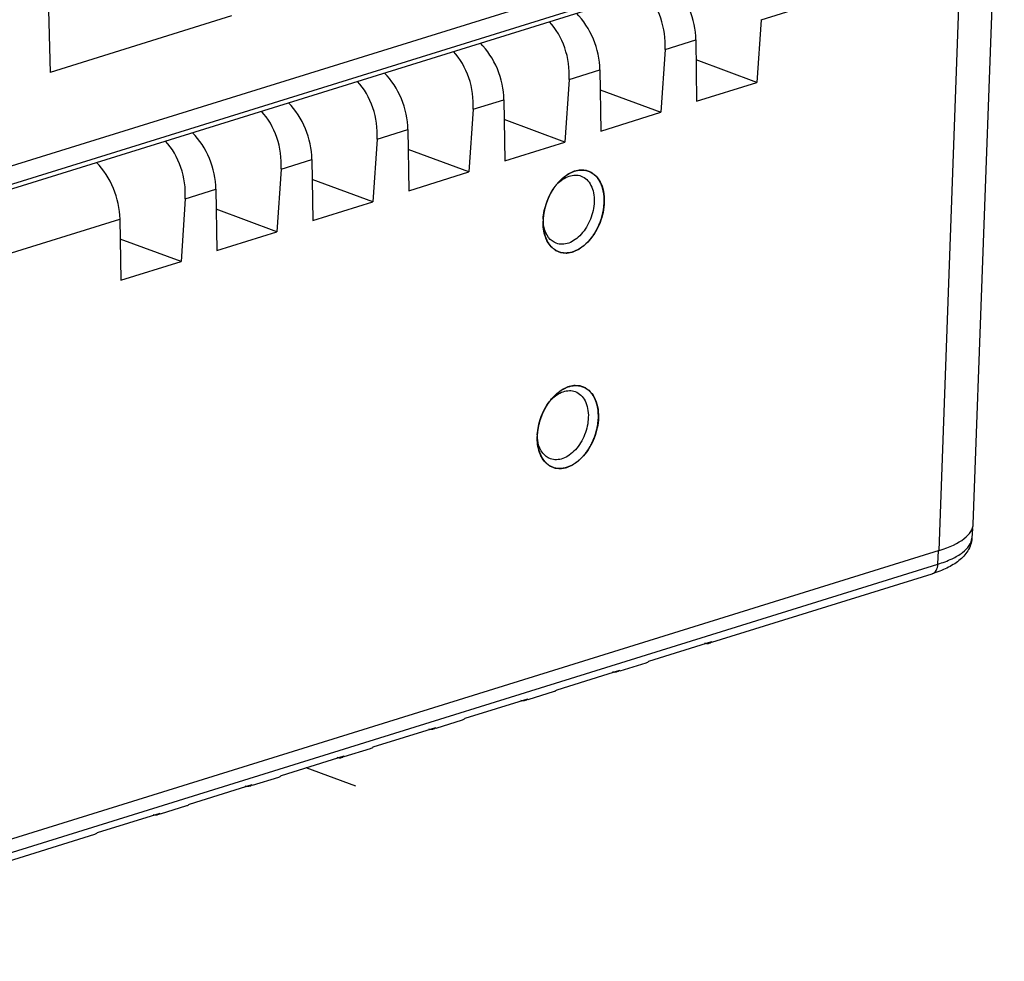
# Model space of a CAD drawing. Header units: millimetres. Extents: x 773 to 1664, y 340 to 970.
# Tile 43 of 60: x 1391 to 1425, y 739 to 772. Entities that reach past the tile are written whole.
import ezdxf

# ---------------------------------------------------------------- set-up
doc = ezdxf.new("R2010")
doc.units = ezdxf.units.MM
doc.header["$LTSCALE"] = 46.2
doc.layers.get('0').update_dxf_attribs({"linetype": 'CONTINUOUS'})

msp = doc.modelspace()

# ---------------------------------------------------------------- linework, layer by layer
at = {"linetype": 'Continuous'}
for p, q in [((1391.452, 783.981), (1391.81, 769.829)), ((1377.658, 762.582), (1425.118, 777.342)), ((1424.944, 776.477), (1377.519, 761.727)), ((1425.065, 776.676), (1377.64, 761.926)), ((1424.036, 754.068), (1424.786, 774.743)), ((1416.626, 771.667), (1423.592, 773.833)), ((1422.841, 753.142), (1423.592, 773.833)), ((1398.142, 771.799), (1391.81, 769.829)), ((1416.626, 771.667), (1416.482, 769.478)), ((1413.276, 770.625), (1414.352, 770.959)), ((1414.352, 770.959), (1414.38, 768.824)), ((1413.276, 770.625), (1413.132, 768.436)), ((1416.482, 769.478), (1414.361, 770.264)), ((1409.926, 769.583), (1411.002, 769.918)), ((1411.002, 769.918), (1411.03, 767.783)), ((1409.926, 769.583), (1409.782, 767.394)), ((1414.38, 768.824), (1416.482, 769.478)), ((1411.011, 769.222), (1413.132, 768.436)), ((1406.576, 768.541), (1407.652, 768.876)), ((1407.652, 768.876), (1407.68, 766.741)), ((1406.576, 768.541), (1406.432, 766.353)), ((1411.03, 767.783), (1413.132, 768.436)), ((1409.782, 767.394), (1407.661, 768.18)), ((1403.226, 767.499), (1404.302, 767.834)), ((1404.302, 767.834), (1404.33, 765.699)), ((1403.226, 767.499), (1403.082, 765.311)), ((1406.432, 766.353), (1404.311, 767.138)), ((1407.68, 766.741), (1409.782, 767.394)), ((1399.876, 766.457), (1400.952, 766.792)), ((1400.952, 766.792), (1400.98, 764.657)), ((1399.876, 766.457), (1399.732, 764.269)), ((1403.082, 765.311), (1400.961, 766.096)), ((1404.33, 765.699), (1406.432, 766.353)), ((1396.526, 765.415), (1397.602, 765.75)), ((1397.602, 765.75), (1397.63, 763.615)), ((1409.435, 765.847), (1409.415, 765.819)), ((1396.526, 765.415), (1396.382, 763.227)), ((1399.732, 764.269), (1397.611, 765.054)), ((1400.98, 764.657), (1403.082, 765.311)), ((1379.922, 760.251), (1394.252, 764.708)), ((1394.252, 764.708), (1394.28, 762.573)), ((1396.382, 763.227), (1394.261, 764.012)), ((1397.63, 763.615), (1399.732, 764.269)), ((1394.28, 762.573), (1396.382, 763.227)), ((1409.231, 758.327), (1409.211, 758.3)), ((1424.004, 753.917), (1423.985, 753.578)), ((1422.841, 753.142), (1379.362, 739.62)), ((1422.802, 752.67), (1422.825, 753.149)), ((1379.323, 739.147), (1422.802, 752.67)), ((1414.912, 749.943), (1422.601, 752.334)), ((1412.716, 749.287), (1414.905, 749.968)), ((1411.705, 748.946), (1412.621, 749.231)), ((1409.508, 748.29), (1411.697, 748.97)), ((1408.497, 747.948), (1409.414, 748.233)), ((1406.301, 747.292), (1408.49, 747.973)), ((1405.29, 746.951), (1406.206, 747.236)), ((1403.094, 746.294), (1405.282, 746.975)), ((1402.082, 745.953), (1402.999, 746.238)), ((1399.886, 745.297), (1402.075, 745.978)), ((1402.486, 744.919), (1400.745, 745.564)), ((1398.875, 744.956), (1399.791, 745.241)), ((1396.679, 744.299), (1398.867, 744.98)), ((1395.668, 743.958), (1396.584, 744.243)), ((1393.471, 743.302), (1395.66, 743.983)), ((1379.122, 738.812), (1393.377, 743.245))]:
    msp.add_line(p, q, dxfattribs=at)
for centre, radius, start, end in [((1410.981, 764.713), 1.917, 140.7637, 143.5727), ((1410.91, 764.589), 1.893, 176.5472, 178.4388), ((1410.777, 757.193), 1.917, 140.7637, 143.5727), ((1410.706, 757.07), 1.893, 176.5472, 178.4388)]:
    msp.add_arc(centre, radius, start, end, dxfattribs=at)
for centre, major_axis, ratio, start_param, end_param in [((1412.951, 771.479), (-0.708, 1.873), 0.646258, -2.083049, -0.956352), ((1411.875, 771.144), (-0.469, 1.947), 0.681741, -1.999973, -0.873276), ((1409.601, 770.437), (-0.708, 1.873), 0.646258, -2.083049, -0.95635), ((1408.525, 770.102), (-0.469, 1.947), 0.681741, -1.999973, -0.873274), ((1406.251, 769.395), (-0.708, 1.873), 0.646258, -2.083049, -0.956349), ((1405.175, 769.06), (-0.469, 1.947), 0.681741, -1.999973, -0.873272), ((1402.901, 768.353), (-0.708, 1.873), 0.646258, -2.083049, -0.956347), ((1401.825, 768.018), (-0.469, 1.947), 0.681741, -1.999973, -0.873271), ((1398.475, 766.977), (-0.469, 1.947), 0.681741, -1.999973, -0.873269), ((1399.551, 767.311), (-0.708, 1.873), 0.646258, -2.083049, -0.956345), ((1395.125, 765.935), (-0.469, 1.947), 0.681741, -1.999973, -0.873267), ((1396.201, 766.269), (-0.708, 1.873), 0.646258, -2.083049, -0.956343), ((1392.851, 765.227), (-0.708, 1.873), 0.646258, -2.083049, -0.956341), ((1420.037, 754.181), (3.999, -0.108), 0.340435, -0.784577, -0.003125), ((1414.657, 750.387), (-0.163, 0.473), 0.656184, 2.647963, 3.443362), ((1412.481, 749.711), (-0.133, 0.482), 0.673988, -3.120103, -2.798283), ((1411.449, 749.39), (-0.163, 0.473), 0.656184, 2.647963, 3.443362), ((1409.274, 748.713), (-0.133, 0.482), 0.673988, -3.120103, -2.798283), ((1408.242, 748.392), (-0.163, 0.473), 0.656184, 2.647963, 3.443362), ((1406.066, 747.716), (-0.133, 0.482), 0.673988, -3.120103, -2.798283), ((1405.034, 747.395), (-0.163, 0.473), 0.656184, 2.647963, 3.443362), ((1402.859, 746.718), (-0.133, 0.482), 0.673988, -3.120103, -2.798283), ((1401.827, 746.397), (-0.163, 0.473), 0.656184, 2.647963, 3.443362), ((1399.651, 745.721), (-0.133, 0.482), 0.673988, -3.120103, -2.798283), ((1398.619, 745.4), (-0.163, 0.473), 0.656184, 2.647963, 3.443362), ((1396.444, 744.723), (-0.133, 0.482), 0.673988, -3.120103, -2.798283), ((1395.412, 744.402), (-0.163, 0.473), 0.656184, 2.647963, 3.443362), ((1393.236, 743.726), (-0.133, 0.482), 0.673988, -3.120103, -2.798283)]:
    msp.add_ellipse(centre, major_axis=major_axis, ratio=ratio, start_param=start_param, end_param=end_param, dxfattribs=at)
for points, knots in [([(1411.157, 765.306), (1411.155, 765.337), (1411.153, 765.384), (1411.15, 765.446), (1411.147, 765.493), (1411.146, 765.528), (1411.144, 765.551), (1411.144, 765.561), (1411.144, 765.569), (1411.143, 765.574), (1411.143, 765.578), (1411.142, 765.581), (1411.141, 765.587), (1411.139, 765.596), (1411.136, 765.61), (1411.132, 765.628), (1411.127, 765.649), (1411.121, 765.678), (1411.113, 765.713), (1411.105, 765.749), (1411.099, 765.774), (1411.096, 765.788), (1411.094, 765.799), (1411.092, 765.809), (1411.09, 765.818), (1411.089, 765.823), (1411.088, 765.826), (1411.087, 765.828), (1411.086, 765.831), (1411.084, 765.835), (1411.08, 765.844), (1411.074, 765.858), (1411.066, 765.876), (1411.058, 765.895), (1411.047, 765.919), (1411.036, 765.944), (1411.025, 765.968), (1411.017, 765.987), (1411.009, 766.005), (1411.002, 766.021), (1410.997, 766.033), (1410.993, 766.041), (1410.989, 766.046), (1410.986, 766.051), (1410.981, 766.057), (1410.975, 766.064), (1410.968, 766.074), (1410.955, 766.091), (1410.936, 766.116), (1410.914, 766.146), (1410.895, 766.17), (1410.882, 766.188), (1410.875, 766.198), (1410.87, 766.204), (1410.867, 766.208), (1410.865, 766.211), (1410.863, 766.213), (1410.86, 766.215), (1410.855, 766.219), (1410.85, 766.223), (1410.84, 766.23), (1410.829, 766.239), (1410.81, 766.253), (1410.787, 766.271), (1410.764, 766.289), (1410.746, 766.303), (1410.734, 766.312), (1410.725, 766.319), (1410.718, 766.324), (1410.712, 766.328), (1410.708, 766.332), (1410.705, 766.334), (1410.703, 766.336), (1410.702, 766.337), (1410.7, 766.337), (1410.699, 766.338), (1410.695, 766.339), (1410.686, 766.343), (1410.673, 766.348), (1410.657, 766.354), (1410.636, 766.361), (1410.609, 766.371), (1410.583, 766.381), (1410.561, 766.389), (1410.546, 766.395), (1410.532, 766.4), (1410.524, 766.404), (1410.52, 766.405), (1410.518, 766.406), (1410.517, 766.406), (1410.515, 766.406), (1410.513, 766.407), (1410.509, 766.407), (1410.503, 766.407), (1410.496, 766.408), (1410.487, 766.408), (1410.475, 766.409), (1410.46, 766.41), (1410.437, 766.411), (1410.407, 766.413), (1410.378, 766.415), (1410.354, 766.417), (1410.339, 766.417), (1410.328, 766.418), (1410.32, 766.419), (1410.314, 766.419), (1410.311, 766.419), (1410.308, 766.419), (1410.305, 766.418), (1410.299, 766.417), (1410.292, 766.415), (1410.28, 766.413), (1410.259, 766.408), (1410.228, 766.402), (1410.192, 766.394), (1410.162, 766.388), (1410.141, 766.383), (1410.128, 766.381), (1410.119, 766.379), (1410.112, 766.377), (1410.106, 766.376), (1410.1, 766.375), (1410.092, 766.371), (1410.083, 766.367), (1410.074, 766.362), (1410.062, 766.357), (1410.047, 766.349), (1410.028, 766.341), (1410.004, 766.329), (1409.98, 766.318), (1409.956, 766.306), (1409.937, 766.298), (1409.919, 766.289), (1409.906, 766.283), (1409.897, 766.278), (1409.893, 766.277), (1409.89, 766.275), (1409.887, 766.274), (1409.885, 766.272), (1409.881, 766.269), (1409.874, 766.264), (1409.866, 766.258), (1409.857, 766.251), (1409.845, 766.242), (1409.825, 766.227), (1409.796, 766.206), (1409.766, 766.184), (1409.743, 766.167), (1409.725, 766.154), (1409.711, 766.143), (1409.699, 766.134), (1409.692, 766.129), (1409.687, 766.125), (1409.684, 766.123), (1409.681, 766.12), (1409.678, 766.116), (1409.672, 766.11), (1409.666, 766.103), (1409.649, 766.086), (1409.625, 766.06), (1409.592, 766.026), (1409.548, 765.98), (1409.516, 765.946), (1409.494, 765.923)], [0, 0, 0, 0, 0.03125, 0.046875, 0.0625, 0.078125, 0.082031, 0.085938, 0.087891, 0.089844, 0.09082, 0.091797, 0.09375, 0.097656, 0.101562, 0.109375, 0.117188, 0.125, 0.140625, 0.15625, 0.164062, 0.167969, 0.171875, 0.175781, 0.179688, 0.180664, 0.181641, 0.182617, 0.183594, 0.185547, 0.1875, 0.195312, 0.203125, 0.210938, 0.21875, 0.234375, 0.242188, 0.25, 0.257812, 0.265625, 0.269531, 0.273438, 0.275391, 0.277344, 0.28125, 0.285156, 0.289062, 0.296875, 0.3125, 0.328125, 0.34375, 0.351562, 0.355469, 0.359375, 0.361328, 0.362305, 0.363281, 0.365234, 0.367188, 0.371094, 0.375, 0.382812, 0.390625, 0.40625, 0.421875, 0.429688, 0.4375, 0.441406, 0.445312, 0.449219, 0.451172, 0.453125, 0.454102, 0.45459, 0.455078, 0.456055, 0.457031, 0.460938, 0.46875, 0.476562, 0.484375, 0.5, 0.515625, 0.523438, 0.53125, 0.539062, 0.542969, 0.543945, 0.544922, 0.54541, 0.545898, 0.546875, 0.548828, 0.550781, 0.554688, 0.558594, 0.5625, 0.570312, 0.578125, 0.59375, 0.609375, 0.617188, 0.625, 0.628906, 0.632812, 0.634766, 0.636719, 0.637695, 0.638672, 0.640625, 0.644531, 0.648438, 0.65625, 0.671875, 0.6875, 0.703125, 0.710938, 0.714844, 0.71875, 0.722656, 0.724609, 0.726562, 0.730469, 0.734375, 0.738281, 0.742188, 0.75, 0.757812, 0.765625, 0.78125, 0.789062, 0.796875, 0.804688, 0.8125, 0.814453, 0.816406, 0.817383, 0.818359, 0.819336, 0.820312, 0.824219, 0.828125, 0.832031, 0.835938, 0.84375, 0.859375, 0.875, 0.882812, 0.890625, 0.898438, 0.902344, 0.90625, 0.908203, 0.90918, 0.910156, 0.912109, 0.914062, 0.917969, 0.921875, 0.9375, 0.953125, 0.96875, 1, 1, 1, 1]), ([(1409.678, 766.117), (1409.724, 766.159), (1409.899, 766.299), (1410.115, 766.396), (1410.277, 766.416)], [0, 0, 0, 0, 0.273715, 1, 1, 1, 1]), ([(1410.277, 766.416), (1410.302, 766.419), (1410.399, 766.426), (1410.497, 766.414), (1410.566, 766.394)], [0, 0, 0, 0, 0.257198, 1, 1, 1, 1]), ([(1410.566, 766.394), (1410.658, 766.367), (1410.836, 766.267), (1411.029, 766.012), (1411.142, 765.679), (1411.16, 765.434), (1411.157, 765.306)], [0, 0, 0, 0, 0.215489, 0.44792, 0.709161, 1, 1, 1, 1]), ([(1409.496, 765.926), (1409.51, 765.943), (1409.567, 766.01), (1409.629, 766.073), (1409.678, 766.117)], [0, 0, 0, 0, 0.255489, 1, 1, 1, 1]), ([(1409.502, 765.924), (1409.564, 765.989), (1409.695, 766.101), (1409.914, 766.215), (1410.138, 766.258), (1410.282, 766.234), (1410.346, 766.21)], [0, 0, 0, 0, 0.28619, 0.545687, 0.780473, 1, 1, 1, 1]), ([(1410.346, 766.21), (1410.418, 766.184), (1410.557, 766.095), (1410.706, 765.884), (1410.792, 765.615), (1410.806, 765.418), (1410.803, 765.315)], [0, 0, 0, 0, 0.21542, 0.448876, 0.710432, 1, 1, 1, 1]), ([(1409.021, 764.703), (1409.027, 764.804), (1409.084, 765.211), (1409.255, 765.603), (1409.438, 765.851)], [0, 0, 0, 0, 0.247842, 1, 1, 1, 1]), ([(1409.415, 765.819), (1409.41, 765.812), (1409.401, 765.799), (1409.389, 765.782), (1409.381, 765.77), (1409.377, 765.763), (1409.372, 765.755), (1409.366, 765.746), (1409.359, 765.735), (1409.352, 765.723), (1409.346, 765.714), (1409.341, 765.706), (1409.336, 765.699), (1409.331, 765.69), (1409.325, 765.679), (1409.318, 765.669), (1409.313, 765.66), (1409.309, 765.652), (1409.306, 765.647), (1409.302, 765.641), (1409.298, 765.633), (1409.29, 765.619), (1409.282, 765.604), (1409.273, 765.588), (1409.265, 765.572), (1409.255, 765.551), (1409.244, 765.531), (1409.236, 765.515), (1409.229, 765.498), (1409.219, 765.478), (1409.212, 765.462), (1409.208, 765.453)], [0, 0, 0, 0, 0.0625, 0.125, 0.15625, 0.171875, 0.1875, 0.21875, 0.25, 0.28125, 0.3125, 0.328125, 0.34375, 0.375, 0.40625, 0.4375, 0.46875, 0.484375, 0.5, 0.515625, 0.53125, 0.5625, 0.625, 0.65625, 0.6875, 0.75, 0.8125, 0.84375, 0.875, 0.9375, 1, 1, 1, 1]), ([(1409.494, 765.923), (1409.489, 765.918), (1409.482, 765.909), (1409.473, 765.897), (1409.468, 765.89), (1409.463, 765.884), (1409.46, 765.88), (1409.458, 765.878), (1409.457, 765.876), (1409.455, 765.874), (1409.454, 765.872), (1409.451, 765.869), (1409.449, 765.866), (1409.447, 765.863), (1409.445, 765.86), (1409.442, 765.856), (1409.439, 765.852), (1409.436, 765.848), (1409.435, 765.847)], [0, 0, 0, 0, 0.25, 0.375, 0.5, 0.5625, 0.625, 0.65625, 0.671875, 0.6875, 0.71875, 0.75, 0.78125, 0.8125, 0.84375, 0.875, 0.9375, 1, 1, 1, 1]), ([(1409.208, 765.453), (1409.204, 765.446), (1409.198, 765.43), (1409.189, 765.41), (1409.184, 765.397), (1409.18, 765.389), (1409.177, 765.38), (1409.173, 765.37), (1409.168, 765.357), (1409.163, 765.344), (1409.159, 765.333), (1409.155, 765.325), (1409.152, 765.317), (1409.149, 765.307), (1409.144, 765.295), (1409.14, 765.283), (1409.137, 765.273), (1409.134, 765.265), (1409.132, 765.259), (1409.129, 765.252), (1409.127, 765.243), (1409.122, 765.228), (1409.116, 765.211), (1409.111, 765.193), (1409.105, 765.176), (1409.099, 765.154), (1409.093, 765.132), (1409.088, 765.114), (1409.084, 765.097), (1409.078, 765.075), (1409.074, 765.058), (1409.072, 765.05)], [0, 0, 0, 0, 0.0625, 0.125, 0.15625, 0.171875, 0.1875, 0.21875, 0.25, 0.28125, 0.3125, 0.328125, 0.34375, 0.375, 0.40625, 0.4375, 0.46875, 0.484375, 0.5, 0.515625, 0.53125, 0.5625, 0.625, 0.65625, 0.6875, 0.75, 0.8125, 0.84375, 0.875, 0.9375, 1, 1, 1, 1]), ([(1409.018, 764.641), (1409.019, 764.618), (1409.021, 764.585), (1409.023, 764.54), (1409.025, 764.507), (1409.026, 764.473), (1409.028, 764.445), (1409.029, 764.423), (1409.029, 764.409), (1409.03, 764.398), (1409.03, 764.39), (1409.031, 764.383), (1409.031, 764.378), (1409.031, 764.375), (1409.031, 764.373), (1409.032, 764.371), (1409.032, 764.369), (1409.033, 764.364), (1409.035, 764.358), (1409.036, 764.35), (1409.038, 764.34), (1409.041, 764.327), (1409.046, 764.307), (1409.051, 764.281), (1409.058, 764.251), (1409.064, 764.22), (1409.07, 764.195), (1409.074, 764.174), (1409.077, 764.162), (1409.079, 764.151), (1409.081, 764.144), (1409.082, 764.137), (1409.083, 764.133), (1409.084, 764.13), (1409.084, 764.128), (1409.085, 764.127), (1409.086, 764.124), (1409.088, 764.121), (1409.09, 764.115), (1409.093, 764.108), (1409.097, 764.1), (1409.102, 764.089), (1409.109, 764.071), (1409.119, 764.049), (1409.13, 764.022), (1409.141, 763.996), (1409.151, 763.973), (1409.159, 763.956), (1409.163, 763.945), (1409.167, 763.936), (1409.17, 763.929), (1409.172, 763.924), (1409.174, 763.92), (1409.175, 763.918), (1409.176, 763.916), (1409.177, 763.915), (1409.178, 763.913), (1409.18, 763.91), (1409.184, 763.905), (1409.188, 763.9), (1409.193, 763.892), (1409.2, 763.883), (1409.211, 763.869), (1409.224, 763.85), (1409.24, 763.828), (1409.256, 763.807), (1409.27, 763.788), (1409.28, 763.774), (1409.287, 763.765), (1409.292, 763.757), (1409.296, 763.752), (1409.3, 763.747), (1409.302, 763.744), (1409.303, 763.742), (1409.304, 763.741), (1409.306, 763.74), (1409.307, 763.739), (1409.31, 763.736), (1409.314, 763.733), (1409.319, 763.729), (1409.326, 763.724), (1409.334, 763.718), (1409.347, 763.707), (1409.363, 763.694), (1409.383, 763.679), (1409.402, 763.663), (1409.419, 763.65), (1409.432, 763.64), (1409.44, 763.633), (1409.446, 763.628), (1409.451, 763.624), (1409.455, 763.621), (1409.458, 763.619), (1409.46, 763.618), (1409.461, 763.616), (1409.462, 763.616), (1409.464, 763.615), (1409.467, 763.614), (1409.472, 763.612), (1409.478, 763.61), (1409.485, 763.607), (1409.495, 763.603), (1409.51, 763.597), (1409.529, 763.589), (1409.551, 763.58), (1409.574, 763.571), (1409.592, 763.563), (1409.607, 763.557), (1409.617, 763.554), (1409.624, 763.551), (1409.63, 763.548), (1409.635, 763.546), (1409.638, 763.545), (1409.64, 763.544), (1409.641, 763.544), (1409.643, 763.544), (1409.645, 763.543), (1409.648, 763.543), (1409.654, 763.543), (1409.66, 763.542), (1409.668, 763.541), (1409.678, 763.54), (1409.695, 763.539), (1409.715, 763.537), (1409.74, 763.534), (1409.765, 763.532), (1409.785, 763.53), (1409.802, 763.529), (1409.812, 763.528), (1409.82, 763.527), (1409.826, 763.526), (1409.831, 763.526), (1409.835, 763.526), (1409.837, 763.525), (1409.839, 763.525), (1409.84, 763.526), (1409.842, 763.526), (1409.846, 763.527), (1409.852, 763.528), (1409.858, 763.529), (1409.867, 763.53), (1409.878, 763.532), (1409.896, 763.536), (1409.918, 763.539), (1409.944, 763.544), (1409.97, 763.549), (1409.992, 763.553), (1410.01, 763.556), (1410.021, 763.558), (1410.029, 763.56), (1410.036, 763.561), (1410.042, 763.562), (1410.045, 763.562), (1410.048, 763.563), (1410.049, 763.563), (1410.051, 763.564), (1410.053, 763.565), (1410.057, 763.567), (1410.062, 763.569), (1410.069, 763.572), (1410.077, 763.576), (1410.088, 763.58), (1410.106, 763.588), (1410.127, 763.597), (1410.153, 763.609), (1410.179, 763.62), (1410.201, 763.63), (1410.219, 763.637), (1410.229, 763.642), (1410.238, 763.646), (1410.245, 763.649), (1410.25, 763.651), (1410.254, 763.653), (1410.256, 763.654), (1410.258, 763.655), (1410.259, 763.656), (1410.261, 763.657), (1410.265, 763.66), (1410.27, 763.663), (1410.277, 763.668), (1410.285, 763.674), (1410.295, 763.681), (1410.312, 763.693), (1410.333, 763.708), (1410.359, 763.725), (1410.384, 763.743), (1410.405, 763.758), (1410.422, 763.77), (1410.432, 763.777), (1410.441, 763.783), (1410.447, 763.787), (1410.452, 763.791), (1410.456, 763.794), (1410.458, 763.795), (1410.46, 763.796), (1410.461, 763.798), (1410.463, 763.8), (1410.466, 763.803), (1410.471, 763.808), (1410.477, 763.814), (1410.485, 763.822), (1410.495, 763.831), (1410.51, 763.847), (1410.53, 763.866), (1410.553, 763.89), (1410.577, 763.913), (1410.596, 763.932), (1410.612, 763.948), (1410.622, 763.958), (1410.63, 763.965), (1410.635, 763.971), (1410.64, 763.976), (1410.644, 763.98), (1410.647, 763.983), (1410.65, 763.986), (1410.653, 763.991), (1410.658, 763.997), (1410.663, 764.004), (1410.67, 764.014), (1410.679, 764.026), (1410.693, 764.045), (1410.711, 764.068), (1410.732, 764.097), (1410.753, 764.126), (1410.771, 764.149), (1410.785, 764.168), (1410.795, 764.183), (1410.804, 764.195), (1410.81, 764.203), (1410.814, 764.208), (1410.817, 764.211), (1410.819, 764.215), (1410.821, 764.221), (1410.826, 764.23), (1410.834, 764.243), (1410.842, 764.259), (1410.854, 764.28), (1410.868, 764.306), (1410.886, 764.338), (1410.903, 764.37), (1410.917, 764.396), (1410.929, 764.417), (1410.937, 764.433), (1410.945, 764.447), (1410.95, 764.456), (1410.952, 764.461), (1410.955, 764.465), (1410.956, 764.469), (1410.958, 764.475), (1410.962, 764.485), (1410.968, 764.499), (1410.974, 764.516), (1410.983, 764.539), (1410.994, 764.568), (1411.007, 764.602), (1411.02, 764.636), (1411.031, 764.664), (1411.04, 764.687), (1411.047, 764.704), (1411.052, 764.718), (1411.056, 764.728), (1411.058, 764.734), (1411.06, 764.738), (1411.061, 764.743), (1411.062, 764.749), (1411.065, 764.759), (1411.068, 764.774), (1411.073, 764.791), (1411.078, 764.815), (1411.085, 764.844), (1411.094, 764.879), (1411.102, 764.915), (1411.109, 764.944), (1411.115, 764.967), (1411.119, 764.985), (1411.123, 765), (1411.125, 765.01), (1411.127, 765.016), (1411.128, 765.02), (1411.128, 765.025), (1411.129, 765.031), (1411.13, 765.041), (1411.132, 765.056), (1411.133, 765.074), (1411.136, 765.098), (1411.139, 765.127), (1411.143, 765.175), (1411.149, 765.234), (1411.154, 765.282), (1411.157, 765.306)], [0, 0, 0, 0, 0.015625, 0.023438, 0.03125, 0.039062, 0.046875, 0.050781, 0.054688, 0.056641, 0.058594, 0.060547, 0.061523, 0.062012, 0.0625, 0.062988, 0.063477, 0.064453, 0.066406, 0.068359, 0.070312, 0.074219, 0.078125, 0.085938, 0.09375, 0.101562, 0.109375, 0.113281, 0.117188, 0.119141, 0.121094, 0.123047, 0.124023, 0.124512, 0.125, 0.125488, 0.125977, 0.126953, 0.128906, 0.130859, 0.132812, 0.136719, 0.140625, 0.148438, 0.15625, 0.164062, 0.171875, 0.175781, 0.179688, 0.181641, 0.183594, 0.185547, 0.186523, 0.187012, 0.1875, 0.187988, 0.188477, 0.189453, 0.191406, 0.193359, 0.195312, 0.199219, 0.203125, 0.210938, 0.21875, 0.226562, 0.234375, 0.238281, 0.242188, 0.244141, 0.246094, 0.248047, 0.249023, 0.249512, 0.25, 0.250488, 0.250977, 0.251953, 0.253906, 0.255859, 0.257812, 0.261719, 0.265625, 0.273438, 0.28125, 0.289062, 0.296875, 0.300781, 0.304688, 0.306641, 0.308594, 0.310547, 0.311523, 0.312012, 0.3125, 0.312988, 0.313477, 0.314453, 0.316406, 0.318359, 0.320312, 0.324219, 0.328125, 0.335938, 0.34375, 0.351562, 0.359375, 0.363281, 0.367188, 0.369141, 0.371094, 0.373047, 0.374023, 0.374512, 0.375, 0.375488, 0.375977, 0.376953, 0.378906, 0.380859, 0.382812, 0.386719, 0.390625, 0.398438, 0.40625, 0.414062, 0.421875, 0.425781, 0.429688, 0.431641, 0.433594, 0.435547, 0.436523, 0.437012, 0.4375, 0.437988, 0.438477, 0.439453, 0.441406, 0.443359, 0.445312, 0.449219, 0.453125, 0.460938, 0.46875, 0.476562, 0.484375, 0.488281, 0.492188, 0.494141, 0.496094, 0.498047, 0.499023, 0.499512, 0.5, 0.500488, 0.500977, 0.501953, 0.503906, 0.505859, 0.507812, 0.511719, 0.515625, 0.523438, 0.53125, 0.539062, 0.546875, 0.550781, 0.554688, 0.556641, 0.558594, 0.560547, 0.561523, 0.562012, 0.5625, 0.562988, 0.563477, 0.564453, 0.566406, 0.568359, 0.570312, 0.574219, 0.578125, 0.585938, 0.59375, 0.601562, 0.609375, 0.613281, 0.617188, 0.619141, 0.621094, 0.623047, 0.624023, 0.624512, 0.625, 0.625488, 0.625977, 0.626953, 0.628906, 0.630859, 0.632812, 0.636719, 0.640625, 0.648438, 0.65625, 0.664062, 0.671875, 0.675781, 0.679688, 0.681641, 0.683594, 0.685547, 0.686523, 0.6875, 0.688477, 0.689453, 0.691406, 0.693359, 0.695312, 0.699219, 0.703125, 0.710938, 0.71875, 0.726562, 0.734375, 0.738281, 0.742188, 0.746094, 0.748047, 0.749023, 0.75, 0.750977, 0.751953, 0.753906, 0.757812, 0.761719, 0.765625, 0.773438, 0.78125, 0.789062, 0.796875, 0.800781, 0.804688, 0.808594, 0.810547, 0.811523, 0.8125, 0.813477, 0.814453, 0.816406, 0.820312, 0.824219, 0.828125, 0.835938, 0.84375, 0.851562, 0.859375, 0.863281, 0.867188, 0.871094, 0.873047, 0.874023, 0.875, 0.875977, 0.876953, 0.878906, 0.882812, 0.886719, 0.890625, 0.898438, 0.90625, 0.914062, 0.921875, 0.925781, 0.929688, 0.933594, 0.935547, 0.936523, 0.9375, 0.938477, 0.939453, 0.941406, 0.945312, 0.949219, 0.953125, 0.960938, 0.96875, 0.984375, 1, 1, 1, 1]), ([(1409.072, 765.05), (1409.069, 765.037), (1409.065, 765.018), (1409.06, 764.993), (1409.057, 764.977), (1409.054, 764.964), (1409.053, 764.956), (1409.051, 764.95), (1409.05, 764.943), (1409.049, 764.935), (1409.047, 764.924), (1409.045, 764.914), (1409.044, 764.905), (1409.042, 764.898), (1409.042, 764.893), (1409.041, 764.888), (1409.04, 764.882), (1409.038, 764.871), (1409.036, 764.855), (1409.034, 764.836), (1409.032, 764.82), (1409.03, 764.808), (1409.029, 764.8), (1409.029, 764.794), (1409.028, 764.787), (1409.027, 764.775), (1409.025, 764.758), (1409.024, 764.744), (1409.023, 764.737)], [0, 0, 0, 0, 0.125, 0.1875, 0.25, 0.28125, 0.3125, 0.328125, 0.34375, 0.375, 0.40625, 0.4375, 0.46875, 0.484375, 0.5, 0.515625, 0.53125, 0.5625, 0.625, 0.6875, 0.75, 0.78125, 0.8125, 0.828125, 0.84375, 0.875, 0.9375, 1, 1, 1, 1]), ([(1410.803, 765.315), (1410.798, 765.107), (1410.706, 764.695), (1410.44, 764.25), (1410.153, 763.99), (1409.927, 763.866), (1409.695, 763.817), (1409.545, 763.841), (1409.478, 763.866)], [0, 0, 0, 0, 0.280912, 0.558768, 0.685556, 0.800322, 0.903719, 1, 1, 1, 1]), ([(1411.157, 765.306), (1411.15, 765.062), (1411.044, 764.577), (1410.737, 764.051), (1410.404, 763.737), (1410.14, 763.582), (1409.869, 763.512), (1409.689, 763.529), (1409.609, 763.552)], [0, 0, 0, 0, 0.279281, 0.556461, 0.683647, 0.79925, 0.903517, 1, 1, 1, 1]), ([(1409.023, 764.737), (1409.023, 764.729), (1409.022, 764.718), (1409.021, 764.703), (1409.02, 764.694), (1409.02, 764.687), (1409.02, 764.682), (1409.02, 764.679), (1409.02, 764.677), (1409.02, 764.674), (1409.019, 764.671), (1409.019, 764.667), (1409.019, 764.664), (1409.019, 764.66), (1409.019, 764.656), (1409.019, 764.652), (1409.018, 764.647), (1409.018, 764.643), (1409.018, 764.641)], [0, 0, 0, 0, 0.25, 0.375, 0.5, 0.5625, 0.625, 0.65625, 0.671875, 0.6875, 0.71875, 0.75, 0.78125, 0.8125, 0.84375, 0.875, 0.9375, 1, 1, 1, 1]), ([(1409.167, 763.931), (1409.141, 763.98), (1409.043, 764.204), (1409.013, 764.453), (1409.018, 764.641)], [0, 0, 0, 0, 0.230568, 1, 1, 1, 1]), ([(1409.055, 764.412), (1409.051, 764.43), (1409.035, 764.504), (1409.026, 764.58), (1409.023, 764.638)], [0, 0, 0, 0, 0.243277, 1, 1, 1, 1]), ([(1409.478, 763.866), (1409.375, 763.904), (1409.177, 764.061), (1409.084, 764.288), (1409.055, 764.412)], [0, 0, 0, 0, 0.464825, 1, 1, 1, 1]), ([(1409.358, 763.69), (1409.34, 763.706), (1409.265, 763.777), (1409.205, 763.862), (1409.167, 763.931)], [0, 0, 0, 0, 0.24104, 1, 1, 1, 1]), ([(1409.609, 763.552), (1409.54, 763.573), (1409.452, 763.615), (1409.377, 763.674), (1409.358, 763.69)], [0, 0, 0, 0, 0.745308, 1, 1, 1, 1]), ([(1410.953, 757.786), (1410.951, 757.817), (1410.949, 757.864), (1410.946, 757.927), (1410.943, 757.973), (1410.941, 758.008), (1410.94, 758.032), (1410.94, 758.041), (1410.939, 758.049), (1410.939, 758.054), (1410.939, 758.058), (1410.938, 758.062), (1410.937, 758.068), (1410.935, 758.077), (1410.932, 758.091), (1410.928, 758.109), (1410.923, 758.13), (1410.917, 758.159), (1410.909, 758.194), (1410.901, 758.23), (1410.895, 758.255), (1410.892, 758.269), (1410.89, 758.279), (1410.887, 758.29), (1410.886, 758.298), (1410.885, 758.303), (1410.884, 758.306), (1410.883, 758.308), (1410.882, 758.312), (1410.88, 758.315), (1410.876, 758.325), (1410.87, 758.338), (1410.862, 758.357), (1410.854, 758.375), (1410.843, 758.4), (1410.832, 758.425), (1410.821, 758.449), (1410.813, 758.468), (1410.805, 758.486), (1410.798, 758.501), (1410.792, 758.514), (1410.789, 758.521), (1410.785, 758.526), (1410.782, 758.531), (1410.777, 758.537), (1410.771, 758.545), (1410.764, 758.555), (1410.751, 758.572), (1410.732, 758.597), (1410.71, 758.626), (1410.691, 758.651), (1410.678, 758.668), (1410.67, 758.678), (1410.666, 758.684), (1410.663, 758.689), (1410.661, 758.691), (1410.659, 758.694), (1410.656, 758.696), (1410.651, 758.699), (1410.646, 758.704), (1410.636, 758.711), (1410.625, 758.72), (1410.606, 758.734), (1410.583, 758.752), (1410.56, 758.769), (1410.542, 758.783), (1410.53, 758.792), (1410.521, 758.799), (1410.514, 758.805), (1410.508, 758.809), (1410.504, 758.813), (1410.501, 758.815), (1410.499, 758.816), (1410.498, 758.817), (1410.496, 758.818), (1410.495, 758.818), (1410.491, 758.82), (1410.482, 758.823), (1410.469, 758.828), (1410.453, 758.834), (1410.432, 758.842), (1410.405, 758.852), (1410.379, 758.862), (1410.357, 758.87), (1410.341, 758.876), (1410.328, 758.881), (1410.32, 758.884), (1410.316, 758.886), (1410.314, 758.886), (1410.313, 758.887), (1410.311, 758.887), (1410.309, 758.887), (1410.305, 758.887), (1410.299, 758.888), (1410.292, 758.888), (1410.283, 758.889), (1410.271, 758.89), (1410.256, 758.891), (1410.233, 758.892), (1410.203, 758.894), (1410.174, 758.896), (1410.15, 758.897), (1410.135, 758.898), (1410.124, 758.899), (1410.116, 758.899), (1410.11, 758.9), (1410.107, 758.9), (1410.104, 758.899), (1410.101, 758.899), (1410.095, 758.897), (1410.088, 758.896), (1410.076, 758.893), (1410.054, 758.889), (1410.024, 758.882), (1409.988, 758.875), (1409.958, 758.868), (1409.936, 758.864), (1409.924, 758.861), (1409.915, 758.859), (1409.908, 758.858), (1409.902, 758.856), (1409.896, 758.855), (1409.888, 758.851), (1409.879, 758.847), (1409.87, 758.843), (1409.858, 758.837), (1409.843, 758.83), (1409.824, 758.821), (1409.8, 758.81), (1409.776, 758.798), (1409.752, 758.787), (1409.733, 758.778), (1409.715, 758.77), (1409.702, 758.763), (1409.693, 758.759), (1409.689, 758.757), (1409.686, 758.756), (1409.683, 758.755), (1409.681, 758.753), (1409.677, 758.75), (1409.67, 758.745), (1409.662, 758.738), (1409.653, 758.732), (1409.641, 758.723), (1409.621, 758.708), (1409.591, 758.686), (1409.562, 758.665), (1409.539, 758.647), (1409.521, 758.634), (1409.507, 758.623), (1409.495, 758.615), (1409.488, 758.609), (1409.483, 758.605), (1409.48, 758.603), (1409.477, 758.6), (1409.474, 758.597), (1409.468, 758.591), (1409.461, 758.584), (1409.445, 758.567), (1409.421, 758.541), (1409.388, 758.507), (1409.344, 758.461), (1409.312, 758.427), (1409.29, 758.404)], [0, 0, 0, 0, 0.03125, 0.046875, 0.0625, 0.078125, 0.082031, 0.085938, 0.087891, 0.089844, 0.09082, 0.091797, 0.09375, 0.097656, 0.101562, 0.109375, 0.117188, 0.125, 0.140625, 0.15625, 0.164062, 0.167969, 0.171875, 0.175781, 0.179688, 0.180664, 0.181641, 0.182617, 0.183594, 0.185547, 0.1875, 0.195312, 0.203125, 0.210938, 0.21875, 0.234375, 0.242188, 0.25, 0.257812, 0.265625, 0.269531, 0.273438, 0.275391, 0.277344, 0.28125, 0.285156, 0.289062, 0.296875, 0.3125, 0.328125, 0.34375, 0.351562, 0.355469, 0.359375, 0.361328, 0.362305, 0.363281, 0.365234, 0.367188, 0.371094, 0.375, 0.382812, 0.390625, 0.40625, 0.421875, 0.429688, 0.4375, 0.441406, 0.445312, 0.449219, 0.451172, 0.453125, 0.454102, 0.45459, 0.455078, 0.456055, 0.457031, 0.460938, 0.46875, 0.476562, 0.484375, 0.5, 0.515625, 0.523438, 0.53125, 0.539062, 0.542969, 0.543945, 0.544922, 0.54541, 0.545898, 0.546875, 0.548828, 0.550781, 0.554688, 0.558594, 0.5625, 0.570312, 0.578125, 0.59375, 0.609375, 0.617188, 0.625, 0.628906, 0.632812, 0.634766, 0.636719, 0.637695, 0.638672, 0.640625, 0.644531, 0.648438, 0.65625, 0.671875, 0.6875, 0.703125, 0.710938, 0.714844, 0.71875, 0.722656, 0.724609, 0.726562, 0.730469, 0.734375, 0.738281, 0.742188, 0.75, 0.757812, 0.765625, 0.78125, 0.789062, 0.796875, 0.804688, 0.8125, 0.814453, 0.816406, 0.817383, 0.818359, 0.819336, 0.820312, 0.824219, 0.828125, 0.832031, 0.835938, 0.84375, 0.859375, 0.875, 0.882812, 0.890625, 0.898438, 0.902344, 0.90625, 0.908203, 0.90918, 0.910156, 0.912109, 0.914062, 0.917969, 0.921875, 0.9375, 0.953125, 0.96875, 1, 1, 1, 1]), ([(1409.474, 758.598), (1409.52, 758.639), (1409.695, 758.779), (1409.911, 758.877), (1410.073, 758.897)], [0, 0, 0, 0, 0.273715, 1, 1, 1, 1]), ([(1410.073, 758.897), (1410.098, 758.9), (1410.195, 758.907), (1410.293, 758.895), (1410.362, 758.874)], [0, 0, 0, 0, 0.257198, 1, 1, 1, 1]), ([(1410.362, 758.874), (1410.454, 758.847), (1410.632, 758.747), (1410.825, 758.492), (1410.938, 758.16), (1410.956, 757.915), (1410.953, 757.786)], [0, 0, 0, 0, 0.215489, 0.44792, 0.709161, 1, 1, 1, 1]), ([(1409.292, 758.406), (1409.306, 758.424), (1409.363, 758.491), (1409.425, 758.554), (1409.474, 758.598)], [0, 0, 0, 0, 0.255489, 1, 1, 1, 1]), ([(1409.298, 758.405), (1409.36, 758.47), (1409.491, 758.582), (1409.71, 758.696), (1409.934, 758.738), (1410.078, 758.715), (1410.142, 758.691)], [0, 0, 0, 0, 0.28619, 0.545687, 0.780473, 1, 1, 1, 1]), ([(1410.142, 758.691), (1410.214, 758.664), (1410.353, 758.575), (1410.502, 758.365), (1410.588, 758.096), (1410.602, 757.899), (1410.599, 757.796)], [0, 0, 0, 0, 0.21542, 0.448876, 0.710432, 1, 1, 1, 1]), ([(1408.817, 757.184), (1408.823, 757.285), (1408.88, 757.692), (1409.051, 758.084), (1409.234, 758.332)], [0, 0, 0, 0, 0.247842, 1, 1, 1, 1]), ([(1409.211, 758.3), (1409.206, 758.293), (1409.197, 758.279), (1409.185, 758.262), (1409.177, 758.251), (1409.173, 758.244), (1409.168, 758.236), (1409.162, 758.227), (1409.155, 758.215), (1409.148, 758.204), (1409.142, 758.195), (1409.137, 758.187), (1409.132, 758.18), (1409.127, 758.171), (1409.121, 758.16), (1409.114, 758.149), (1409.109, 758.14), (1409.105, 758.133), (1409.102, 758.128), (1409.098, 758.122), (1409.094, 758.114), (1409.086, 758.1), (1409.078, 758.084), (1409.069, 758.068), (1409.061, 758.052), (1409.051, 758.032), (1409.04, 758.012), (1409.032, 757.995), (1409.025, 757.979), (1409.015, 757.959), (1409.007, 757.942), (1409.004, 757.934)], [0, 0, 0, 0, 0.0625, 0.125, 0.15625, 0.171875, 0.1875, 0.21875, 0.25, 0.28125, 0.3125, 0.328125, 0.34375, 0.375, 0.40625, 0.4375, 0.46875, 0.484375, 0.5, 0.515625, 0.53125, 0.5625, 0.625, 0.65625, 0.6875, 0.75, 0.8125, 0.84375, 0.875, 0.9375, 1, 1, 1, 1]), ([(1409.29, 758.404), (1409.285, 758.398), (1409.278, 758.39), (1409.269, 758.378), (1409.263, 758.371), (1409.259, 758.365), (1409.256, 758.361), (1409.254, 758.358), (1409.253, 758.357), (1409.251, 758.355), (1409.25, 758.352), (1409.247, 758.349), (1409.245, 758.346), (1409.243, 758.343), (1409.241, 758.34), (1409.238, 758.337), (1409.235, 758.333), (1409.232, 758.329), (1409.231, 758.327)], [0, 0, 0, 0, 0.25, 0.375, 0.5, 0.5625, 0.625, 0.65625, 0.671875, 0.6875, 0.71875, 0.75, 0.78125, 0.8125, 0.84375, 0.875, 0.9375, 1, 1, 1, 1]), ([(1408.814, 757.121), (1408.815, 757.099), (1408.817, 757.065), (1408.819, 757.021), (1408.821, 756.987), (1408.822, 756.954), (1408.824, 756.926), (1408.825, 756.904), (1408.825, 756.89), (1408.826, 756.879), (1408.826, 756.87), (1408.827, 756.863), (1408.827, 756.859), (1408.827, 756.856), (1408.827, 756.854), (1408.828, 756.852), (1408.828, 756.849), (1408.829, 756.845), (1408.83, 756.838), (1408.832, 756.831), (1408.834, 756.821), (1408.837, 756.808), (1408.842, 756.787), (1408.847, 756.762), (1408.854, 756.731), (1408.86, 756.701), (1408.866, 756.675), (1408.87, 756.655), (1408.873, 756.642), (1408.875, 756.632), (1408.877, 756.624), (1408.878, 756.618), (1408.879, 756.613), (1408.88, 756.611), (1408.88, 756.609), (1408.881, 756.607), (1408.882, 756.605), (1408.884, 756.601), (1408.886, 756.596), (1408.889, 756.589), (1408.893, 756.58), (1408.897, 756.569), (1408.905, 756.551), (1408.915, 756.529), (1408.926, 756.503), (1408.937, 756.476), (1408.947, 756.454), (1408.955, 756.436), (1408.959, 756.425), (1408.963, 756.416), (1408.966, 756.41), (1408.968, 756.404), (1408.97, 756.4), (1408.971, 756.398), (1408.972, 756.396), (1408.973, 756.395), (1408.974, 756.393), (1408.976, 756.39), (1408.98, 756.386), (1408.984, 756.38), (1408.989, 756.373), (1408.996, 756.364), (1409.007, 756.349), (1409.02, 756.331), (1409.036, 756.309), (1409.052, 756.287), (1409.065, 756.269), (1409.076, 756.254), (1409.083, 756.245), (1409.088, 756.238), (1409.092, 756.233), (1409.096, 756.228), (1409.098, 756.225), (1409.099, 756.223), (1409.1, 756.222), (1409.102, 756.221), (1409.103, 756.219), (1409.106, 756.217), (1409.11, 756.214), (1409.115, 756.21), (1409.122, 756.205), (1409.13, 756.198), (1409.143, 756.188), (1409.159, 756.175), (1409.179, 756.159), (1409.198, 756.144), (1409.214, 756.131), (1409.227, 756.12), (1409.236, 756.114), (1409.242, 756.109), (1409.247, 756.105), (1409.251, 756.102), (1409.254, 756.099), (1409.256, 756.098), (1409.257, 756.097), (1409.258, 756.097), (1409.26, 756.096), (1409.263, 756.094), (1409.268, 756.093), (1409.274, 756.09), (1409.281, 756.087), (1409.291, 756.083), (1409.306, 756.077), (1409.324, 756.07), (1409.347, 756.061), (1409.37, 756.052), (1409.388, 756.044), (1409.403, 756.038), (1409.413, 756.034), (1409.42, 756.031), (1409.426, 756.029), (1409.431, 756.027), (1409.434, 756.026), (1409.436, 756.025), (1409.437, 756.024), (1409.439, 756.024), (1409.441, 756.024), (1409.444, 756.024), (1409.45, 756.023), (1409.456, 756.023), (1409.464, 756.022), (1409.474, 756.021), (1409.491, 756.019), (1409.511, 756.017), (1409.536, 756.015), (1409.561, 756.013), (1409.581, 756.011), (1409.598, 756.009), (1409.608, 756.008), (1409.616, 756.008), (1409.622, 756.007), (1409.627, 756.007), (1409.631, 756.006), (1409.633, 756.006), (1409.635, 756.006), (1409.636, 756.006), (1409.638, 756.007), (1409.642, 756.007), (1409.648, 756.008), (1409.654, 756.009), (1409.663, 756.011), (1409.674, 756.013), (1409.692, 756.016), (1409.714, 756.02), (1409.74, 756.025), (1409.766, 756.03), (1409.788, 756.034), (1409.806, 756.037), (1409.817, 756.039), (1409.825, 756.04), (1409.832, 756.041), (1409.837, 756.042), (1409.841, 756.043), (1409.843, 756.044), (1409.845, 756.044), (1409.847, 756.045), (1409.849, 756.045), (1409.853, 756.047), (1409.858, 756.05), (1409.865, 756.052), (1409.873, 756.056), (1409.884, 756.061), (1409.902, 756.069), (1409.923, 756.078), (1409.949, 756.09), (1409.975, 756.101), (1409.997, 756.11), (1410.014, 756.118), (1410.025, 756.123), (1410.034, 756.127), (1410.041, 756.13), (1410.046, 756.132), (1410.05, 756.134), (1410.052, 756.135), (1410.054, 756.135), (1410.055, 756.136), (1410.057, 756.138), (1410.061, 756.14), (1410.066, 756.144), (1410.072, 756.149), (1410.081, 756.154), (1410.091, 756.162), (1410.108, 756.174), (1410.129, 756.188), (1410.154, 756.206), (1410.18, 756.224), (1410.201, 756.239), (1410.218, 756.25), (1410.228, 756.258), (1410.237, 756.264), (1410.243, 756.268), (1410.248, 756.272), (1410.252, 756.274), (1410.254, 756.276), (1410.255, 756.277), (1410.257, 756.278), (1410.259, 756.28), (1410.262, 756.284), (1410.267, 756.289), (1410.273, 756.294), (1410.281, 756.302), (1410.291, 756.312), (1410.306, 756.327), (1410.326, 756.347), (1410.349, 756.37), (1410.373, 756.393), (1410.392, 756.413), (1410.408, 756.428), (1410.418, 756.438), (1410.426, 756.446), (1410.431, 756.452), (1410.436, 756.457), (1410.44, 756.461), (1410.443, 756.463), (1410.446, 756.467), (1410.449, 756.472), (1410.454, 756.478), (1410.459, 756.485), (1410.466, 756.494), (1410.475, 756.506), (1410.489, 756.525), (1410.507, 756.549), (1410.528, 756.578), (1410.549, 756.606), (1410.567, 756.63), (1410.581, 756.649), (1410.591, 756.663), (1410.6, 756.675), (1410.606, 756.684), (1410.61, 756.688), (1410.612, 756.692), (1410.614, 756.696), (1410.617, 756.701), (1410.622, 756.71), (1410.63, 756.724), (1410.638, 756.739), (1410.65, 756.761), (1410.664, 756.787), (1410.681, 756.819), (1410.699, 756.851), (1410.713, 756.877), (1410.725, 756.898), (1410.733, 756.914), (1410.74, 756.927), (1410.746, 756.936), (1410.748, 756.942), (1410.751, 756.946), (1410.752, 756.95), (1410.754, 756.956), (1410.758, 756.966), (1410.764, 756.98), (1410.77, 756.997), (1410.779, 757.02), (1410.79, 757.048), (1410.803, 757.082), (1410.816, 757.116), (1410.827, 757.145), (1410.836, 757.168), (1410.843, 757.185), (1410.848, 757.199), (1410.852, 757.209), (1410.854, 757.215), (1410.856, 757.219), (1410.857, 757.223), (1410.858, 757.229), (1410.861, 757.239), (1410.864, 757.254), (1410.869, 757.272), (1410.874, 757.295), (1410.881, 757.325), (1410.89, 757.36), (1410.898, 757.395), (1410.905, 757.425), (1410.911, 757.448), (1410.915, 757.466), (1410.919, 757.48), (1410.921, 757.491), (1410.923, 757.497), (1410.924, 757.501), (1410.924, 757.505), (1410.925, 757.511), (1410.926, 757.522), (1410.927, 757.537), (1410.929, 757.554), (1410.932, 757.578), (1410.935, 757.608), (1410.939, 757.655), (1410.945, 757.715), (1410.95, 757.762), (1410.953, 757.786)], [0, 0, 0, 0, 0.015625, 0.023438, 0.03125, 0.039062, 0.046875, 0.050781, 0.054688, 0.056641, 0.058594, 0.060547, 0.061523, 0.062012, 0.0625, 0.062988, 0.063477, 0.064453, 0.066406, 0.068359, 0.070312, 0.074219, 0.078125, 0.085938, 0.09375, 0.101562, 0.109375, 0.113281, 0.117188, 0.119141, 0.121094, 0.123047, 0.124023, 0.124512, 0.125, 0.125488, 0.125977, 0.126953, 0.128906, 0.130859, 0.132812, 0.136719, 0.140625, 0.148438, 0.15625, 0.164062, 0.171875, 0.175781, 0.179688, 0.181641, 0.183594, 0.185547, 0.186523, 0.187012, 0.1875, 0.187988, 0.188477, 0.189453, 0.191406, 0.193359, 0.195312, 0.199219, 0.203125, 0.210938, 0.21875, 0.226562, 0.234375, 0.238281, 0.242188, 0.244141, 0.246094, 0.248047, 0.249023, 0.249512, 0.25, 0.250488, 0.250977, 0.251953, 0.253906, 0.255859, 0.257812, 0.261719, 0.265625, 0.273438, 0.28125, 0.289062, 0.296875, 0.300781, 0.304688, 0.306641, 0.308594, 0.310547, 0.311523, 0.312012, 0.3125, 0.312988, 0.313477, 0.314453, 0.316406, 0.318359, 0.320312, 0.324219, 0.328125, 0.335938, 0.34375, 0.351562, 0.359375, 0.363281, 0.367188, 0.369141, 0.371094, 0.373047, 0.374023, 0.374512, 0.375, 0.375488, 0.375977, 0.376953, 0.378906, 0.380859, 0.382812, 0.386719, 0.390625, 0.398438, 0.40625, 0.414062, 0.421875, 0.425781, 0.429688, 0.431641, 0.433594, 0.435547, 0.436523, 0.437012, 0.4375, 0.437988, 0.438477, 0.439453, 0.441406, 0.443359, 0.445312, 0.449219, 0.453125, 0.460938, 0.46875, 0.476562, 0.484375, 0.488281, 0.492188, 0.494141, 0.496094, 0.498047, 0.499023, 0.499512, 0.5, 0.500488, 0.500977, 0.501953, 0.503906, 0.505859, 0.507812, 0.511719, 0.515625, 0.523438, 0.53125, 0.539062, 0.546875, 0.550781, 0.554688, 0.556641, 0.558594, 0.560547, 0.561523, 0.562012, 0.5625, 0.562988, 0.563477, 0.564453, 0.566406, 0.568359, 0.570312, 0.574219, 0.578125, 0.585938, 0.59375, 0.601562, 0.609375, 0.613281, 0.617188, 0.619141, 0.621094, 0.623047, 0.624023, 0.624512, 0.625, 0.625488, 0.625977, 0.626953, 0.628906, 0.630859, 0.632812, 0.636719, 0.640625, 0.648438, 0.65625, 0.664062, 0.671875, 0.675781, 0.679688, 0.681641, 0.683594, 0.685547, 0.686523, 0.6875, 0.688477, 0.689453, 0.691406, 0.693359, 0.695312, 0.699219, 0.703125, 0.710938, 0.71875, 0.726562, 0.734375, 0.738281, 0.742188, 0.746094, 0.748047, 0.749023, 0.75, 0.750977, 0.751953, 0.753906, 0.757812, 0.761719, 0.765625, 0.773438, 0.78125, 0.789062, 0.796875, 0.800781, 0.804688, 0.808594, 0.810547, 0.811523, 0.8125, 0.813477, 0.814453, 0.816406, 0.820312, 0.824219, 0.828125, 0.835938, 0.84375, 0.851562, 0.859375, 0.863281, 0.867188, 0.871094, 0.873047, 0.874023, 0.875, 0.875977, 0.876953, 0.878906, 0.882812, 0.886719, 0.890625, 0.898438, 0.90625, 0.914062, 0.921875, 0.925781, 0.929688, 0.933594, 0.935547, 0.936523, 0.9375, 0.938477, 0.939453, 0.941406, 0.945312, 0.949219, 0.953125, 0.960938, 0.96875, 0.984375, 1, 1, 1, 1]), ([(1409.004, 757.934), (1409, 757.926), (1408.994, 757.911), (1408.985, 757.891), (1408.979, 757.877), (1408.976, 757.869), (1408.973, 757.861), (1408.969, 757.85), (1408.964, 757.837), (1408.959, 757.825), (1408.954, 757.814), (1408.951, 757.805), (1408.948, 757.797), (1408.945, 757.787), (1408.94, 757.775), (1408.936, 757.763), (1408.932, 757.753), (1408.93, 757.745), (1408.927, 757.739), (1408.925, 757.733), (1408.923, 757.724), (1408.918, 757.709), (1408.912, 757.691), (1408.907, 757.674), (1408.901, 757.656), (1408.895, 757.634), (1408.889, 757.612), (1408.884, 757.595), (1408.88, 757.578), (1408.874, 757.556), (1408.87, 757.539), (1408.868, 757.53)], [0, 0, 0, 0, 0.0625, 0.125, 0.15625, 0.171875, 0.1875, 0.21875, 0.25, 0.28125, 0.3125, 0.328125, 0.34375, 0.375, 0.40625, 0.4375, 0.46875, 0.484375, 0.5, 0.515625, 0.53125, 0.5625, 0.625, 0.65625, 0.6875, 0.75, 0.8125, 0.84375, 0.875, 0.9375, 1, 1, 1, 1]), ([(1410.599, 757.796), (1410.593, 757.588), (1410.502, 757.175), (1410.236, 756.731), (1409.949, 756.471), (1409.722, 756.347), (1409.491, 756.298), (1409.341, 756.322), (1409.274, 756.346)], [0, 0, 0, 0, 0.280912, 0.558768, 0.685556, 0.800322, 0.903719, 1, 1, 1, 1]), ([(1410.953, 757.786), (1410.946, 757.542), (1410.84, 757.057), (1410.533, 756.531), (1410.2, 756.218), (1409.936, 756.063), (1409.664, 755.992), (1409.485, 756.009), (1409.404, 756.033)], [0, 0, 0, 0, 0.279281, 0.556461, 0.683647, 0.79925, 0.903517, 1, 1, 1, 1]), ([(1408.868, 757.53), (1408.865, 757.518), (1408.861, 757.499), (1408.855, 757.473), (1408.853, 757.458), (1408.85, 757.445), (1408.848, 757.437), (1408.847, 757.431), (1408.846, 757.424), (1408.845, 757.415), (1408.843, 757.405), (1408.841, 757.394), (1408.84, 757.386), (1408.838, 757.379), (1408.837, 757.373), (1408.837, 757.369), (1408.836, 757.362), (1408.834, 757.351), (1408.832, 757.336), (1408.829, 757.317), (1408.828, 757.301), (1408.826, 757.289), (1408.825, 757.281), (1408.825, 757.274), (1408.824, 757.268), (1408.823, 757.256), (1408.821, 757.238), (1408.82, 757.224), (1408.819, 757.217)], [0, 0, 0, 0, 0.125, 0.1875, 0.25, 0.28125, 0.3125, 0.328125, 0.34375, 0.375, 0.40625, 0.4375, 0.46875, 0.484375, 0.5, 0.515625, 0.53125, 0.5625, 0.625, 0.6875, 0.75, 0.78125, 0.8125, 0.828125, 0.84375, 0.875, 0.9375, 1, 1, 1, 1]), ([(1408.963, 756.412), (1408.937, 756.461), (1408.839, 756.685), (1408.809, 756.934), (1408.814, 757.121)], [0, 0, 0, 0, 0.230568, 1, 1, 1, 1]), ([(1408.819, 757.217), (1408.819, 757.21), (1408.818, 757.199), (1408.817, 757.184), (1408.816, 757.175), (1408.816, 757.167), (1408.816, 757.162), (1408.816, 757.159), (1408.816, 757.157), (1408.815, 757.155), (1408.815, 757.152), (1408.815, 757.148), (1408.815, 757.144), (1408.815, 757.141), (1408.815, 757.137), (1408.815, 757.133), (1408.814, 757.127), (1408.814, 757.123), (1408.814, 757.121)], [0, 0, 0, 0, 0.25, 0.375, 0.5, 0.5625, 0.625, 0.65625, 0.671875, 0.6875, 0.71875, 0.75, 0.78125, 0.8125, 0.84375, 0.875, 0.9375, 1, 1, 1, 1]), ([(1408.851, 756.892), (1408.847, 756.91), (1408.831, 756.985), (1408.822, 757.061), (1408.819, 757.118)], [0, 0, 0, 0, 0.243277, 1, 1, 1, 1]), ([(1409.274, 756.346), (1409.171, 756.385), (1408.973, 756.541), (1408.88, 756.769), (1408.851, 756.892)], [0, 0, 0, 0, 0.464825, 1, 1, 1, 1]), ([(1409.154, 756.17), (1409.136, 756.187), (1409.061, 756.258), (1409.001, 756.343), (1408.963, 756.412)], [0, 0, 0, 0, 0.24104, 1, 1, 1, 1]), ([(1409.404, 756.033), (1409.336, 756.053), (1409.248, 756.096), (1409.173, 756.155), (1409.154, 756.17)], [0, 0, 0, 0, 0.745308, 1, 1, 1, 1]), ([(1423.985, 753.578), (1423.977, 753.424), (1423.874, 753.116), (1423.541, 752.768), (1423.104, 752.512), (1422.777, 752.389), (1422.601, 752.334)], [0, 0, 0, 0, 0.23602, 0.470033, 0.719141, 1, 1, 1, 1]), ([(1422.802, 752.67), (1422.97, 752.722), (1423.27, 752.833), (1423.647, 753.046), (1423.903, 753.288), (1423.98, 753.488), (1423.985, 753.578)], [0, 0, 0, 0, 0.3364, 0.611094, 0.826277, 1, 1, 1, 1]), ([(1422.601, 752.334), (1422.659, 752.353), (1422.77, 752.455), (1422.799, 752.595), (1422.802, 752.67)], [0, 0, 0, 0, 0.447902, 1, 1, 1, 1])]:
    msp.add_open_spline(points, degree=3, knots=knots, dxfattribs=at)

doc.saveas('drawing.dxf')
